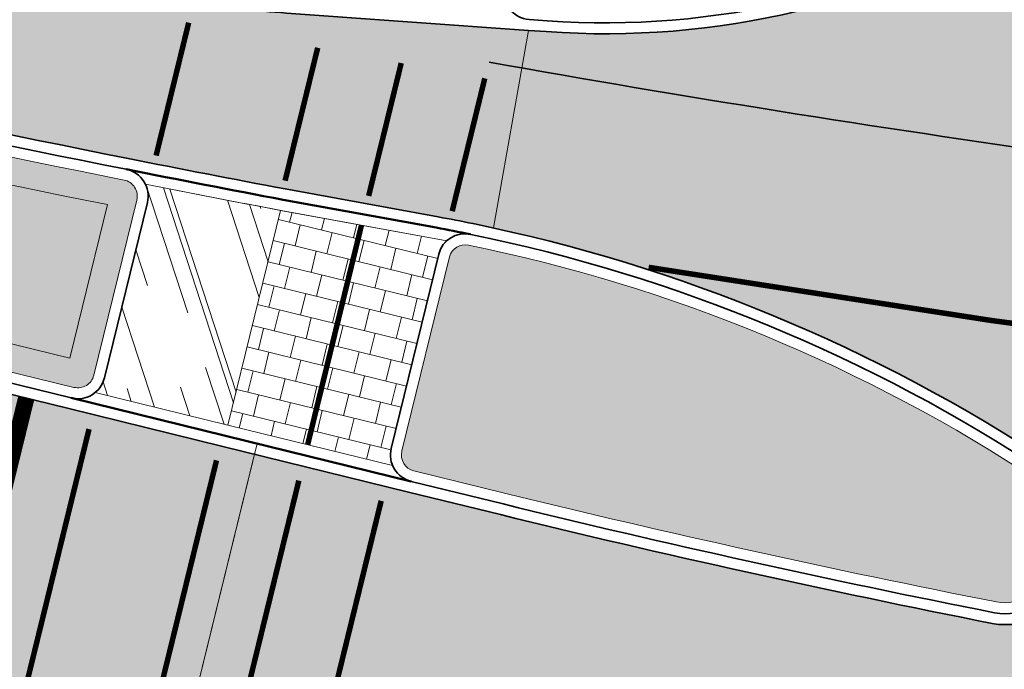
# Model space of a CAD drawing. Header units: metres. Extents: x 196674 to 197628, y 355499 to 356232.
# Tile 79 of 209: x 197033 to 197051, y 355722 to 355734. Entities that reach past the tile are written whole.
import ezdxf

# ---------------------------------------------------------------- set-up
doc = ezdxf.new("R2010")
doc.units = ezdxf.units.M
doc.linetypes.add('VW-11_STREEP', pattern=[2, 1, -1])
doc.linetypes.add('VW-5050_STREEP', pattern=[1, 0.5, -0.5])
for name, color, linetype, lineweight, true_color in [('N-WE-GR-BEPLANTING_BEPLANTINGSPLAN_DERDEN-V', 7, 'Continuous', 5, 0xd3e799), ('N-WE-VH-GESLOTENVERHARDING_ASFALT_RIJBAAN-V', 7, 'Continuous', 5, 0xd6d6d6), ('N-WE-VH-GOOT-TEGEL_200x200-G', 7, 'Continuous', 35, 0x00a5a5), ('N-WE-VH-KANTOPSLUITING_OPSLUITBAND_200X250-G', 7, 'Continuous', 50, 0x0029a5), ('N-WE-VH-KANTOPSLUITING_TROTTOIRBAND_180X200-G', 6, 'Continuous', 35, 0xff00ff), ('N-WE-VH-OPENVERHARDING_NATUURSTEEN_ZWARTBROEKPLEIN-A', 7, 'Continuous', 20, 0xd9795e), ('N-WE-VH-OPENVERHARDING_TEGEL_200x300_FIETSPAD_ROOD-A', 7, 'Continuous', 5, 0xe04d68), ('N-WE-VW-MARKERING_DWARS_DRIEHOEK-G', 7, 'VW-HAAIETAND50_L', 35, 0xffffff), ('N-WE-VW-MARKERING_DWARS_OVERSTEEK_KANALISATIESTREEP50-G', 7, 'VW-5050_STREEP', 13, 0xffffff), ('N-WE-VW-MARKERING_DWARS_STOPSTREEP-G', 7, 'Continuous', 35, 0xffffff), ('N-WE-VW-MARKERING_LANGS_STREEP_11_010-G', 7, 'VW-11_STREEP', 13, 0xffffff), ('N-WE-VW-MARKERING_LANGS_STREEP_DOORGETROKKEN_010-G', 7, 'Continuous', 13, 0xffffff)]:
    doc.layers.add(name, color=color, linetype=linetype, lineweight=lineweight, true_color=true_color)
doc.layers.add('N-WE-VH-HULPLIJN-G', color=40, linetype='Continuous', lineweight=5, plot=False)
doc.layers.add('N-WE-VH-KANTOPSLUITING_ACHTERKANTBAND-G', color=50, linetype='Continuous', lineweight=18)
doc.layers.add('N-WE-VH-MATERIAALGRENS-G', color=7, linetype='Continuous', lineweight=13)
doc.linetypes.add('VW-HAAIETAND50_L', pattern='A,0,-0.5,[150,NLCS.SHX,S=1,R=0,X=-0.625,Y=-0.25],-0.5', length=1)
pattern_1 = [(288.0600000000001, (197056.2115529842, 355734.4411217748), (2.285864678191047, -2.49423789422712), [21, -2.799999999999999, 6.999999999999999, -1.4]), (288.0600000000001, (197138.0089711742, 355715.2408764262), (1.336245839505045, 1.908269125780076), [4.199999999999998, -0.4619999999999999, 8.399999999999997, -1.05]), (288.0600000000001, (197057.2309859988, 355733.5100705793), (3.148679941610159, -6.630539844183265), [11.2, -1.96, 5.599999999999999, -1.4])]

msp = doc.modelspace()

# ---------------------------------------------------------------- hatches: boundary and pattern name
at = {"layer": 'N-WE-GR-BEPLANTING_BEPLANTINGSPLAN_DERDEN-V'}
h = msp.add_hatch(color=256, dxfattribs=at)
h.dxf.hatch_style = 1
edge = h.paths.add_edge_path()
edge.add_line((197033.7935918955, 355726.7996798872), (197001.7758848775, 355734.6562357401))
edge.add_arc((197001.9665343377, 355735.4331866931), 0.8000000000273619, 134.3917071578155, 256.2130756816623, ccw=False)
edge.add_arc((196994.2713751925, 355743.2935000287), 10.20000000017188, 314.3917071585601, 327.895377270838)
edge.add_arc((197003.1657051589, 355737.7130973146), 0.2999999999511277, 76.21307567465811, 147.8953772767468, ccw=False)
edge.add_line((197003.2371987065, 355738.0044539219), (197021.5867721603, 355733.5018064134))
edge.add_arc((197093.8786643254, 356028.1118958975), 303.3499999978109, 256.2130756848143, 258.7522279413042)
edge.add_arc((197034.6510686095, 355730.2941422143), 0.300000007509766, -13.786925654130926, 78.75222660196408, ccw=False)
edge.add_line((197034.9424252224, 355730.2226486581), (197034.1564420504, 355727.0195429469))
edge.add_arc((197033.865085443, 355727.0910364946), 0.2999999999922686, 256.2130756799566, 346.21307566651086, ccw=False)
edge = h.paths.add_edge_path()
edge.add_arc((197050.9996199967, 355724.4132684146), 0.8000000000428, 346.213075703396, 416.5922126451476)
edge.add_arc((197035.0323881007, 355700.2048503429), 29.79999999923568, 56.59221264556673, 78.42964912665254)
edge.add_arc((197040.9492593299, 355729.1052331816), 0.3001441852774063, 78.44055746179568, 164.8777615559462)
edge.add_line((197040.6595087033, 355729.1835345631), (197039.7893364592, 355725.6373343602))
edge.add_arc((197040.0806930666, 355725.5658408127), 0.3000000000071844, 166.2130757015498, 256.2130756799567)
edge.add_line((197040.009199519, 355725.2744842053), (197041.6876790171, 355724.8626162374))
edge.add_arc((197089.302381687, 355918.906116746), 199.7999999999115, 256.2130756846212, 258.8486713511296)
edge.add_arc((197050.8155858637, 355723.6632768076), 0.8000000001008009, 258.8486713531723, 346.2130756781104)
edge.add_line((197051.5925368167, 355723.4726273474), (197051.7765709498, 355724.2226189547))
edge = h.paths.add_edge_path()
edge.add_line((197075.4193917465, 355719.9941529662), (197074.8431387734, 355721.9672974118))
edge.add_arc((197074.5551683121, 355721.8831962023), 0.3000000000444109, 16.28034073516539, 87.28827980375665)
edge.add_line((197074.5693615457, 355722.1828602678), (197070.8119869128, 355722.3608238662))
edge.add_arc((197069.9698550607, 355704.5807559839), 17.79999999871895, 87.28827982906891, 94.06841625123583)
edge.add_arc((197068.7637457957, 355721.5379167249), 0.8000000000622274, 94.0684162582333, 226.7469490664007)
edge.add_arc((197080.4125159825, 355733.9196029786), 17.80000003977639, 226.7469490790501, 228.918431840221)
edge.add_arc((197069.8983912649, 355721.8592056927), 1.800000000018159, 228.9184318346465, 264.3759896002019)
edge.add_arc((197089.3023816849, 355918.9061167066), 199.7999999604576, 264.3759896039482, 265.9267139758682)
edge.add_arc((197075.1314212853, 355719.9100517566), 0.2999999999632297, 265.9267139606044, 376.2803407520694)
edge = h.paths.add_edge_path()
edge.add_arc((197040.2556122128, 355711.4703149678), 17.79999999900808, 352.3130527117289, 367.2419072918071)
edge.add_arc((197057.1199992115, 355713.6133154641), 0.7999999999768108, 7.241907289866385, 81.09063258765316)
edge.add_arc((197089.3023816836, 355918.9061167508), 207.0000000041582, 260.69746717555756, 261.0906325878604, ccw=False)
edge.add_arc((197055.7120424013, 355713.8389835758), 0.7999999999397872, 80.69746717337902, 147.0025558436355)
edge.add_arc((197069.9698550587, 355704.580755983), 17.79999999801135, 147.0025558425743, 162.5348650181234)
edge.add_arc((197053.2766093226, 355709.8329504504), 0.3000000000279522, 162.5348649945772, 260.1263596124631)
edge.add_arc((197087.4860453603, 355906.3780197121), 199.7999994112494, 260.1263596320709, 261.3839101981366)
edge.add_arc((197057.5983519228, 355709.1295075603), 0.3000000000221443, 261.3839101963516, 352.3130527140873)
edge = h.paths.add_edge_path()
edge.add_line((197098.6938882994, 355721.0402306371), (197082.4541972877, 355721.8094043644))
edge.add_arc((197082.4400040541, 355721.5097402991), 0.2999999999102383, 87.28827980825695, 196.2803407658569)
edge.add_line((197082.152033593, 355721.4256390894), (197082.744986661, 355719.3953119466))
edge.add_arc((197083.0329571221, 355719.479413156), 0.2999999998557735, 196.2803407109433, 267.2882699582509)
edge.add_line((197083.0187638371, 355719.1797490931), (197098.6013464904, 355718.4416958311))
edge.add_line((197098.6013464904, 355718.4416958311), (197098.6938882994, 355721.0402306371))
at = {"layer": 'N-WE-VH-GESLOTENVERHARDING_ASFALT_RIJBAAN-V'}
h = msp.add_hatch(color=256, dxfattribs=at)
h.dxf.hatch_style = 1
edge = h.paths.add_edge_path()
edge.add_arc((197093.8786643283, 356028.1118958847), 300.199999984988, 256.2130756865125, 257.8504928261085, ccw=False)
edge.add_line((197022.3374544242, 355736.5610507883), (197012.2741127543, 355739.0304095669))
edge.add_line((197012.2741127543, 355739.0304095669), (197003.9878809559, 355741.0636982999))
edge.add_line((197003.9878809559, 355741.0636982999), (197003.3325234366, 355738.3929293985))
edge.add_line((197003.3325234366, 355738.3929293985), (197021.6820968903, 355733.8902818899))
edge.add_arc((197093.8786642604, 356028.1118955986), 302.9499996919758, 256.2130756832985, 258.7522279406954)
edge.add_arc((197093.8786643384, 356028.1118959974), 302.9500000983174, 258.7522279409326, 259.3050705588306)
edge.add_line((197037.6573077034, 355730.4243725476), (197040.4519094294, 355729.9145926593))
edge.add_arc((197035.0785637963, 355700.4505560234), 29.94999663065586, 78.43225986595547, 79.6645715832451, ccw=False)
edge.add_arc((197035.175060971, 355700.869688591), 29.52002899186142, 77.70000422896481, 78.45262009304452, ccw=False)
edge.add_line((197041.4637220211, 355729.7121027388), (197042.1054888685, 355733.3228353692))
edge.add_line((197042.1054888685, 355733.3228353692), (197037.680197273, 355733.639463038))
edge.add_arc((197041.262826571, 355783.7114588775), 50.20000000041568, 263.9817730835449, 265.9074863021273, ccw=False)
edge.add_arc((197041.2628265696, 355783.7114588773), 50.19999999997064, 257.85049282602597, 263.98177308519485, ccw=False)
edge = h.paths.add_edge_path()
edge.add_line((197057.7443864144, 355723.079224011), (197052.101543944, 355723.8685034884))
edge.add_line((197052.101543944, 355723.8685034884), (197051.9810122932, 355723.3773026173))
edge.add_arc((197050.8155858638, 355723.6632768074), 1.199999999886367, 258.8486713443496, 346.2130756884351, ccw=False)
edge.add_arc((197089.3023816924, 355918.9061167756), 200.2000000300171, 256.2130756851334, 258.8486713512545, ccw=False)
edge.add_line((197041.592354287, 355724.4741407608), (197039.913874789, 355724.8860087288))
edge.add_line((197039.913874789, 355724.8860087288), (197037.0974275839, 355725.5771130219))
edge.add_line((197037.0974275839, 355725.5771130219), (197034.9407055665, 355716.7878553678))
edge.add_arc((197031.3183658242, 355702.0257872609), 15.20000000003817, 37.636063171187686, 76.21307568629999, ccw=False)
edge.add_arc((197087.4860454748, 355906.3780203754), 200.0000000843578, 257.2525759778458, 259.9078268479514)
edge.add_arc((197069.9698551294, 355704.5807559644), 18.200000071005, 162.5348650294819, 164.4081768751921, ccw=False)
edge.add_arc((197069.9698550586, 355704.580755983), 18.1999999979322, 147.0025558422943, 162.5348650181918, ccw=False)
edge.add_arc((197055.7120424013, 355713.8389835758), 1.199999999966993, 80.69746717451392, 147.0025558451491, ccw=False)
edge.add_arc((197089.3023843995, 355918.9061334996), 206.6000169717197, 260.6974671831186, 260.8929427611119)
edge.add_line((197056.6017982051, 355714.9104505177), (197057.7443864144, 355723.079224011))
h.paths.add_polyline_path([(197037.0974275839, 355725.5771130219), (197036.5623767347, 355725.7084046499), (197033.6982671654, 355726.4112044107), (197001.6805601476, 355734.2677602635), (196999.5238381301, 355725.4785026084), (197034.9407055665, 355716.7878553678)])
h = msp.add_hatch(color=256, dxfattribs=at)
h.dxf.hatch_style = 1
edge = h.paths.add_edge_path()
edge.add_arc((197080.4125159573, 355733.9196029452), 18.19999999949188, 178.7359018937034, 191.1386750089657, ccw=False)
edge.add_arc((197104.9315986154, 355983.6892296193), 253.0000003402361, 258.0346796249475, 260.2800478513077, ccw=False)
edge.add_arc((197043.5147972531, 355748.4608572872), 15.1999999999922, 300.7990631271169, 306.1427282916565, ccw=False)
edge.add_arc((197043.5147972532, 355748.4608572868), 15.19999999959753, 265.9074863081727, 300.79906312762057, ccw=False)
edge.add_line((197042.430017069, 355733.2996155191), (197042.1054888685, 355733.3228353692))
edge.add_line((197042.1054888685, 355733.3228353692), (197041.4637220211, 355729.7121027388))
edge.add_arc((197035.0323880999, 355700.2048503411), 30.20000000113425, 56.592212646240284, 77.70424032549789, ccw=False)
edge.add_arc((197050.9996199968, 355724.4132684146), 1.199999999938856, -13.786924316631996, 56.59221264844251, ccw=False)
edge.add_line((197052.1650464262, 355724.1272942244), (197052.101543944, 355723.8685034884))
edge.add_line((197052.101543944, 355723.8685034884), (197057.7443864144, 355723.079224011))
edge.add_line((197057.7443864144, 355723.079224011), (197067.5753149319, 355721.7041457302))
edge.add_arc((197068.7637457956, 355721.537916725), 1.199999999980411, 94.06841625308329, 172.0375446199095, ccw=False)
edge.add_line((197068.678608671, 355722.7348927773), (197069.2195489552, 355728.9263881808))
edge.add_arc((197093.8786643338, 356028.1118959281), 300.2000000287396, 264.21346760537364, 265.2882847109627, ccw=False)
edge.add_arc((197063.7327536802, 355730.6354698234), 1.200000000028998, 191.1386750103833, 264.2134676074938, ccw=False)
at = {"layer": 'N-WE-VH-OPENVERHARDING_NATUURSTEEN_ZWARTBROEKPLEIN-A'}
h = msp.add_hatch(dxfattribs=at)
h.set_pattern_fill('AVH-NATUURSTEEN-SO', color=256, scale=0.7, angle=258.0600000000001, pattern_type=2)
h.set_pattern_definition(pattern_1)
edge = h.paths.add_edge_path()
edge.add_arc((197087.4860450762, 355906.3780200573), 199.7999996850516, 255.53309952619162, 256.71157337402, ccw=False)
edge.add_arc((197037.7717323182, 355713.6878880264), 0.7999999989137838, 168.6257112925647, 255.53309887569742, ccw=False)
edge.add_arc((197234.2423743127, 355674.1641969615), 201.2066748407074, 168.2385192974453, 168.6257106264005, ccw=False)
edge.add_arc((197037.5538058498, 355715.116596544), 0.2999999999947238, 64.53051397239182, 168.2385192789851, ccw=False)
edge.add_arc((197031.3183658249, 355702.0257872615), 14.79999999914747, 44.669756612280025, 64.53051397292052, ccw=False)
edge.add_arc((197041.6303403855, 355712.2195687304), 0.300000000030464, -103.28842661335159, 44.66975659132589, ccw=False)
edge = h.paths.add_edge_path()
edge.add_arc((197104.9561581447, 355983.7989933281), 253.3124763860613, 256.6679398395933, 257.7023631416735, ccw=False)
edge.add_arc((197045.6602355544, 355733.6174285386), 3.799999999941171, 76.55535014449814, 166.213075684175)
edge.add_line((197041.9697185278, 355734.5230134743), (197041.8640892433, 355734.0925439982))
edge.add_arc((197042.1554458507, 355734.0210504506), 0.3000000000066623, 166.2130756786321, 265.9074863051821)
edge.add_line((197042.1340357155, 355733.7218154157), (197042.4585639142, 355733.6985955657))
edge.add_arc((197043.5147972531, 355748.4608572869), 14.79999999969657, 265.9074863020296, 300.7990631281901)
edge.add_arc((197050.939215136, 355736.0058173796), 0.2999999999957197, 300.7990631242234, 437.7025028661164)
edge = h.paths.add_edge_path()
edge.add_line((197072.6520634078, 355729.4697458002), (197072.0432655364, 355731.5543270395))
edge.add_arc((197070.3154427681, 355731.0497197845), 1.800000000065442, 16.28034066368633, 82.19803038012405)
edge.add_arc((197104.9316003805, 355983.6892404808), 253.2000113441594, 260.4591880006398, 262.1980303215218, ccw=False)
edge.add_arc((197062.9139484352, 355733.6956952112), 0.3000000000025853, 80.45918800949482, 180.7331039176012)
edge.add_arc((197080.4125159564, 355733.9196029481), 17.79999999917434, 180.7331039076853, 191.1386750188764)
edge.add_arc((197063.7327536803, 355730.6354698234), 0.8000000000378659, 191.1386750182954, 264.2134676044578)
edge.add_arc((197093.8786653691, 356028.1119068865), 299.8000110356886, 264.2134676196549, 265.8806117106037)
edge.add_arc((197072.3640929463, 355729.3856445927), 0.2999999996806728, 265.8806116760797, 376.2803403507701)
h = msp.add_hatch(dxfattribs=at)
h.set_pattern_fill('AVH-NATUURSTEEN-SO', color=256, scale=0.7, angle=258.0600000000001, pattern_type=2)
h.set_pattern_definition(pattern_1)
edge = h.paths.add_edge_path()
edge.add_arc((197093.8786643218, 356028.1118958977), 303.3499999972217, 258.827741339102, 259.30314769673, ccw=False)
edge.add_arc((197034.6510686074, 355730.2941422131), 0.5000000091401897, -13.786924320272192, 25.659873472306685, ccw=False)
edge.add_line((197035.1366629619, 355730.1749862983), (197034.3506797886, 355726.9718805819))
edge.add_arc((197033.865085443, 355727.0910364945), 0.4999999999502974, 309.34317802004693, 346.2130756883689, ccw=False)
edge.add_line((197034.1820673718, 355726.704355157), (197036.6100390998, 355726.1085755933))
edge.add_line((197036.6100390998, 355726.1085755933), (197037.5730722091, 355730.0332103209))
h = msp.add_hatch(dxfattribs=at)
h.set_pattern_fill('AVH-NATUURSTEEN-SO', color=256, scale=0.7, angle=258.0600000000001, pattern_type=2)
h.set_pattern_definition(pattern_1)
edge = h.paths.add_edge_path()
edge.add_line((196990.4733846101, 355727.287450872), (196991.1863874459, 355724.8786225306))
edge.add_line((196991.1863874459, 355724.8786225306), (196991.4551888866, 355723.9704963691))
edge.add_arc((196942.6435369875, 355553.2098952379), 177.6000007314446, 72.03252967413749, 74.04749784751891, ccw=False)
edge.add_arc((196998.2475404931, 355722.7231839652), 1.000000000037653, 82.07859982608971, 215.0659573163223, ccw=False)
edge.add_arc((196977.7131807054, 355575.1449333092), 149.9999999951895, 73.03245485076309, 82.07859982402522, ccw=False)
edge.add_arc((197021.0499304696, 355717.1807601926), 1.499999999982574, -66.4184396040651, 73.03245485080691, ccw=False)
edge.add_arc((197007.7303173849, 355593.9987894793), 122.600000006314, 79.15485007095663, 83.48072406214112, ccw=False)
edge.add_arc((197031.3249936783, 355717.1590560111), 2.800000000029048, 259.1548500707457, 346.2130756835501)
edge.add_line((197034.0443220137, 355716.4917829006), (197034.0684298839, 355716.5900293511))
edge.add_line((197034.0684298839, 355716.5900293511), (197031.9318147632, 355717.1143153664))
edge.add_line((197031.9318147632, 355717.1143153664), (196990.4733846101, 355727.287450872))
at = {"layer": 'N-WE-VH-OPENVERHARDING_TEGEL_200x300_FIETSPAD_ROOD-A'}
h = msp.add_hatch(dxfattribs=at)
h.set_pattern_fill('AVH-TEGEL_200X300_HALFST', color=256, scale=2, angle=346.2130756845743, pattern_type=2)
h.set_pattern_definition([(346.2130756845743, (0, 0), (0.09532473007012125, 0.388475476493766), []), (76.2130756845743, (0, 0), (-0.582713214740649, 0.1429870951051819), [0.4, -0.4]), (76.2130756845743, (0.388475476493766, -0.09532473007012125), (-0.582713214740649, 0.1429870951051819), [-0.4, 0.4])])
edge = h.paths.add_edge_path()
edge.add_arc((197040.9508653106, 355729.1120410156), 0.4999999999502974, 132.7945026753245, 166.2130756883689, ccw=False)
edge.add_line((197040.6111798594, 355729.4789385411), (197037.5730551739, 355730.0331408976))
edge.add_line((197037.5730551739, 355730.0331408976), (197036.6100390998, 355726.1085755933))
edge.add_line((197036.6100390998, 355726.1085755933), (197039.6207240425, 355725.3698089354))
edge.add_arc((197040.0806930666, 355725.5658408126), 0.5000000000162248, 166.2130756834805, 203.0829733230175, ccw=False)
edge.add_line((197039.595098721, 355725.6849967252), (197040.465270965, 355729.2311969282))
h = msp.add_hatch(dxfattribs=at)
h.set_pattern_fill('AVH-TEGEL_200X300_HALFST', color=256, scale=2, angle=76.22078229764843, pattern_type=2)
h.set_pattern_definition([(76.22078229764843, (0, 0), (-0.3884882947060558, 0.09527247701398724), []), (166.2207822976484, (0, 0), (-0.1429087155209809, -0.5827324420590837), [0.4, -0.4]), (166.2207822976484, (0.09527247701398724, 0.3884882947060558), (-0.1429087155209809, -0.5827324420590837), [-0.4, 0.4])])
edge = h.paths.add_edge_path()
edge.add_arc((196942.6435371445, 355553.2098957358), 177.4000002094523, 71.8393972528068, 74.00643033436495)
edge.add_line((196991.522465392, 355723.7432075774), (196992.3322244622, 355721.0074953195))
edge.add_arc((196942.6435372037, 355553.2098959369), 175.0000000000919, 68.74151526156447, 73.50477980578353, ccw=False)
edge.add_arc((197021.467570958, 355755.8167361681), 42.40000001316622, 248.7415152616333, 265.1476088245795)
edge.add_arc((197007.7303173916, 355593.998789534), 119.999999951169, 83.82860964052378, 85.1476088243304, ccw=False)
edge.add_arc((197007.7303173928, 355593.9987894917), 119.9999999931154, 80.11494760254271, 83.82860964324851, ccw=False)
edge.add_arc((197027.4726082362, 355707.2915163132), 5.000000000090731, 75.02170182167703, 80.11494759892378, ccw=False)
edge.add_line((197028.7648740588, 355712.1216352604), (197039.2340304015, 355709.8137736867))
edge.add_arc((197087.486045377, 355906.3780202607), 202.3999999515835, 256.2079159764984, 257.7641125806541)
edge.add_arc((197031.3183658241, 355702.0257872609), 14.8000000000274, 26.26818554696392, 43.10523611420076)
edge.add_arc((197041.6303403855, 355712.2195687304), 0.5000000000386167, 256.7115733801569, 350.75338908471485, ccw=False)
edge.add_arc((197087.4860450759, 355906.3780200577), 199.9999996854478, 255.53309952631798, 256.7115733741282, ccw=False)
edge.add_line((197037.5219116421, 355712.7195959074), (197030.7605277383, 355714.2126381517))
edge.add_arc((197007.7303173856, 355593.9987894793), 122.4000000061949, 79.1548500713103, 83.82860964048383)
edge.add_arc((197007.7303173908, 355593.9987895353), 122.3999999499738, 83.82860964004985, 85.14760882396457)
edge.add_arc((197021.4675709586, 355755.8167361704), 40.00000001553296, 248.74151526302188, 265.1476088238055, ccw=False)
edge.add_arc((196942.6435371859, 355553.2098958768), 177.4000000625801, 68.74151526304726, 71.83939725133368)

# ---------------------------------------------------------------- linework, layer by layer
at = {"layer": 'N-WE-VH-GOOT-TEGEL_200x200-G', "ltscale": 0.2, "flags": 128}
for points in [[(196848.7610979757, 355896.3248392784, 0.04938916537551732), (196850.6752320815, 355889.6570756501), (196887.127705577, 355797.9270999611, 0.09743566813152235), (196900.7646383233, 355776.7687458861, 0.01504904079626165), (196903.5708897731, 355774.0261279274, 0.03173044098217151), (196909.9970084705, 355768.8253698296, 0.05529073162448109), (196922.5680520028, 355761.8515156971, 0.03886721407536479), (196932.1808562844, 355758.6838201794), (196984.9044531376, 355745.7464201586), (197012.2741127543, 355739.0304095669), (197022.3374544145, 355736.5610507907, 0.007144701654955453), (197030.6975663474, 355734.6358511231, 0.02675914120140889), (197035.9996158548, 355733.7881315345, 0.008402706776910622), (197037.6801972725, 355733.6394630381), (197042.1054888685, 355733.3228353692), (197042.4300170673, 355733.2996155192, 0.1534304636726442), (197051.2976353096, 355735.4045395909, 0.1354485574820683), (197056.8922393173, 355741.2439296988, 0.06361237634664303), (197058.2768653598, 355744.8385175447), (197059.9781224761, 355751.7716257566, 0.8647318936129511), (197058.6944248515, 355752.2924869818)], [(197041.0917315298, 355729.7907313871, -0.09555530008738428), (197051.6603330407, 355725.414996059, -0.3171184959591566), (197052.1650464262, 355724.1272942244), (197051.9810122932, 355723.3773026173, -0.4008038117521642), (197050.5835046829, 355722.4859330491, -0.01150046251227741), (197041.592354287, 355724.4741407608), (197039.913874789, 355724.8860087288), (197036.5147143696, 355725.7201001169), (197033.6982671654, 355726.4112044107), (197001.6805601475, 355734.2677602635, -0.5879956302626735), (197001.127062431, 355736.2906754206, 0.05898915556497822), (197002.5727498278, 355738.0851241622, -0.3233878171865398), (197003.3325234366, 355738.3929293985), (197021.6820968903, 355733.8902818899, 0.01107959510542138), (197034.7876051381, 355730.980697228, 0.002412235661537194), (197037.6573077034, 355730.4243725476), (197040.4519094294, 355729.9145926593, -0.005377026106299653), (197041.0843272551, 355729.7922175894)]]:
    msp.add_lwpolyline(points, format="xyb", dxfattribs=at)
at = {"layer": 'N-WE-VH-HULPLIJN-G', "flags": 128}
for points in [[(197030.6975663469, 355734.6358511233, -0.007144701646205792), (197022.3374544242, 355736.5610507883), (197012.2741127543, 355739.0304095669), (197003.9878809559, 355741.0636982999), (197003.3325234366, 355738.3929293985), (197021.6820968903, 355733.8902818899, 0.01107959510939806), (197034.7876051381, 355730.980697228, 0.002412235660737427), (197037.6573077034, 355730.4243725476), (197040.4519094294, 355729.9145926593, -0.0053770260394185), (197041.0843272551, 355729.7922175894, -0.003283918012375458), (197041.4637220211, 355729.7121027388), (197042.1054888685, 355733.3228353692), (197037.680197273, 355733.639463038, -0.008402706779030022), (197035.9996158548, 355733.7881315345, -0.0267591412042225)], [(197033.7185100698, 355727.3329365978), (197001.8950407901, 355735.1418300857, -0.5879956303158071), (197001.756666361, 355735.647558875, 0.05559506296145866), (197003.2573414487, 355737.484678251), (197021.4676162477, 355733.0162120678, 0.01090756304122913), (197034.4070252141, 355730.1388322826)], [(197062.5553586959, 355730.4036486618, -0.0541701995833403), (197062.2169453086, 355734.3211110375, -0.009797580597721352), (197052.4797382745, 355736.1860932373, -0.02332036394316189), (197051.2976353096, 355735.4045395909, -0.1534304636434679), (197042.430017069, 355733.2996155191), (197042.1054888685, 355733.3228353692), (197041.4637220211, 355729.7121027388, -0.09238005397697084), (197051.6603330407, 355725.414996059, -0.3171184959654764), (197052.1650464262, 355724.1272942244), (197052.101543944, 355723.8685034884), (197057.7443864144, 355723.079224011), (197067.5753149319, 355721.7041457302, -0.3539669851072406), (197068.678608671, 355722.7348927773), (197069.2195489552, 355728.9263881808, -0.004689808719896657), (197063.6117667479, 355729.4415845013, -0.3301124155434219)], [(197037.5730722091, 355730.0332103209, -0.002074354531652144), (197035.1017588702, 355730.510656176, -0.1738391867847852), (197035.1366629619, 355730.1749862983), (197034.3506797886, 355726.9718805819, -0.1622776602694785), (197034.1820673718, 355726.704355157), (197036.6100390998, 355726.1085755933)], [(197040.465270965, 355729.2311969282, -0.1468583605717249), (197040.6111798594, 355729.4789385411), (197037.5730551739, 355730.0331408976), (197036.6100390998, 355726.1085755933), (197039.6207240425, 355725.3698089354, -0.1622776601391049), (197039.595098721, 355725.6849967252)], [(197057.7443864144, 355723.079224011), (197052.101543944, 355723.8685034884), (197051.9810122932, 355723.3773026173, -0.4008038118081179), (197050.5835046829, 355722.4859330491, -0.01150046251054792), (197041.592354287, 355724.4741407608), (197039.913874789, 355724.8860087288), (197037.0974275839, 355725.5771130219), (197034.9407055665, 355716.7878553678, -0.1699319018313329), (197043.3553286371, 355711.3075719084, 0.0115862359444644), (197052.4395980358, 355709.4725949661, -0.008174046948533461), (197052.6088794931, 355710.0430382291, -0.06787643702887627), (197054.7056085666, 355714.4925055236, -0.297662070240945), (197055.9060193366, 355715.0232018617, 0.0008529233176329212), (197056.6017982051, 355714.9104505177)]]:
    msp.add_lwpolyline(points, format="xyb", close=True, dxfattribs=at)
msp.add_lwpolyline([(197037.0974275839, 355725.5771130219), (197036.5623767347, 355725.7084046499), (197033.6982671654, 355726.4112044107), (197001.6805601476, 355734.2677602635), (196999.5238381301, 355725.4785026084), (197034.9407055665, 355716.7878553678)], close=True, dxfattribs=at)
for points in [[(197042.1054888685, 355733.3228353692), (197041.4637220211, 355729.7121027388)], [(197034.9407055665, 355716.7878553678), (197037.1450899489, 355725.7713507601)]]:
    msp.add_lwpolyline(points, dxfattribs=at)
at = {"layer": 'N-WE-VH-KANTOPSLUITING_ACHTERKANTBAND-G', "flags": 128}
for points in [[(197033.7935918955, 355726.7996798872), (197001.7758848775, 355734.6562357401, -0.5879956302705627), (197001.4068863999, 355736.0048458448, 0.05898915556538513), (197002.9115814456, 355737.8725373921, -0.3233878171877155), (197003.2371987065, 355738.0044539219), (197021.5867721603, 355733.5018064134, 0.01107959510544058), (197034.709584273, 355730.58838008, -0.4272539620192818), (197034.9424252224, 355730.2226486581), (197034.1564420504, 355727.0195429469, -0.4142135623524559)], [(197051.7765709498, 355724.2226189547, 0.3171184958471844), (197051.4400953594, 355725.0810868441, 0.09557320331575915), (197041.0094035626, 355729.3992896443, 0.3961158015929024), (197040.6595087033, 355729.1835345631), (197039.7893364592, 355725.6373343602, 0.4142135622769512), (197040.009199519, 355725.2744842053), (197041.6876790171, 355724.8626162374, 0.01150046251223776), (197050.6608650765, 355722.8783809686, 0.4008038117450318), (197051.5925368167, 355723.4726273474)]]:
    msp.add_lwpolyline(points, format="xyb", close=True, dxfattribs=at)
msp.add_lwpolyline([(197040.6111798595, 355729.4789385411), (197037.5843005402, 355730.0310895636, -0.002083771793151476), (197035.1017588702, 355730.510656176, -0.002083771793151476)], format="xyb", dxfattribs=at)
msp.add_lwpolyline([(197034.1820673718, 355726.704355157), (197036.6100390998, 355726.1085755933), (197039.6207240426, 355725.3698089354)], dxfattribs=at)
at = {"layer": 'N-WE-VH-KANTOPSLUITING_OPSLUITBAND_200X250-G', "ltscale": 0.1, "flags": 128}
msp.add_lwpolyline([(197041.0442219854, 355729.5962799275, 0.005377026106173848), (197040.4160273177, 355729.7178378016), (197037.6208040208, 355730.227731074, -0.00241274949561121), (197034.7485947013, 355730.7845386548, -0.001989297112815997)], format="xyb", dxfattribs=at)
msp.add_lwpolyline([(197033.7459295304, 355726.6054421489), (197036.5623767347, 355725.9143378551), (197039.961537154, 355725.080246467)], dxfattribs=at)
at = {"layer": 'N-WE-VH-KANTOPSLUITING_TROTTOIRBAND_180X200-G', "ltscale": 0.2, "flags": 128}
for points in [[(197033.7459295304, 355726.6054421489), (197001.7282225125, 355734.4619980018, -0.5879956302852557), (197001.2669744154, 355736.1477606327, 0.0589891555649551), (197002.7421656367, 355737.9788307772, -0.3233878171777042), (197003.2848610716, 355738.1986916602), (197021.6344345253, 355733.6960441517, 0.01107959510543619), (197034.7485947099, 355730.7845386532, -0.4272539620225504), (197035.1366629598, 355730.1749862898), (197034.3506797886, 355726.9718805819, -0.4142135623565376)], [(197051.0457089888, 355736.4943448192, -0.004513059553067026), (197046.5902576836, 355737.5078088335, 0.4124648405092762), (197041.7754807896, 355734.5706758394), (197041.6698515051, 355734.1402063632, 0.4646853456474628), (197042.119762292, 355733.5223253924), (197042.4442904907, 355733.4991055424, 0.1534304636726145), (197051.1952295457, 355735.5763332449, 0.6802592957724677)], [(197051.970808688, 355724.1749565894, 0.3171184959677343), (197051.5502142, 355725.2480414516, 0.09557320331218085), (197041.0495177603, 355729.5952254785, 0.4125454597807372), (197040.465270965, 355729.2311969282), (197039.595098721, 355725.6849967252, 0.4142135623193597), (197039.961537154, 355725.080246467), (197041.6400166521, 355724.6683784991, 0.0115004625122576), (197050.6221848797, 355722.6821570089, 0.4008038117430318), (197051.786774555, 355723.4249649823)]]:
    msp.add_lwpolyline(points, format="xyb", close=True, dxfattribs=at)
at = {"layer": 'N-WE-VH-MATERIAALGRENS-G', "ltscale": 0.2}
msp.add_line((197037.5730722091, 355730.0332103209), (197036.6100390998, 355726.1085755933), dxfattribs=at)
at = {"layer": 'N-WE-VW-MARKERING_DWARS_DRIEHOEK-G', "flags": 128}
msp.add_lwpolyline([(197062.6734507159, 355729.7392519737, -0.01791935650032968), (197041.3875678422, 355732.7397834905)], format="xyb", dxfattribs=at)
at = {"layer": 'N-WE-VW-MARKERING_DWARS_OVERSTEEK_KANALISATIESTREEP50-G', "const_width": 0.1, "flags": 128}
for points in [[(197035.891956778, 355733.4628332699), (197035.296177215, 355731.0348615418)], [(197038.2506727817, 355733.0044351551), (197037.6548932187, 355730.576463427)], [(197039.7782277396, 355732.7255740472), (197039.1824481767, 355730.2976023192)], [(197041.3056205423, 355732.4460521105), (197040.7098409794, 355730.0180803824)], [(197034.0697663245, 355726.0368871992), (197032.0441158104, 355717.7817833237)], [(197036.4006191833, 355725.4649388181), (197034.3749686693, 355717.2098349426)], [(197037.9059616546, 355725.0955554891), (197035.8803111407, 355716.8404516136)], [(197039.4113041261, 355724.7261721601), (197037.3856536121, 355716.4710682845)]]:
    msp.add_lwpolyline(points, dxfattribs=at)
at = {"layer": 'N-WE-VW-MARKERING_DWARS_STOPSTREEP-G', "const_width": 0.3, "flags": 128}
msp.add_lwpolyline([(197032.9213162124, 355726.6018538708), (197030.764594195, 355717.8125962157)], dxfattribs=at)
at = {"layer": 'N-WE-VW-MARKERING_LANGS_STREEP_11_010-G', "const_width": 0.1, "flags": 128}
msp.add_lwpolyline([(197044.3005734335, 355728.992767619, 0.01566750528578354), (197063.1298885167, 355726.4751063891)], format="xyb", dxfattribs=at)
at = {"layer": 'N-WE-VW-MARKERING_LANGS_STREEP_DOORGETROKKEN_010-G', "const_width": 0.1, "flags": 128}
msp.add_lwpolyline([(197039.0513820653, 355729.7634705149), (197038.0668221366, 355725.7511078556)], dxfattribs=at)

doc.saveas('drawing.dxf')
